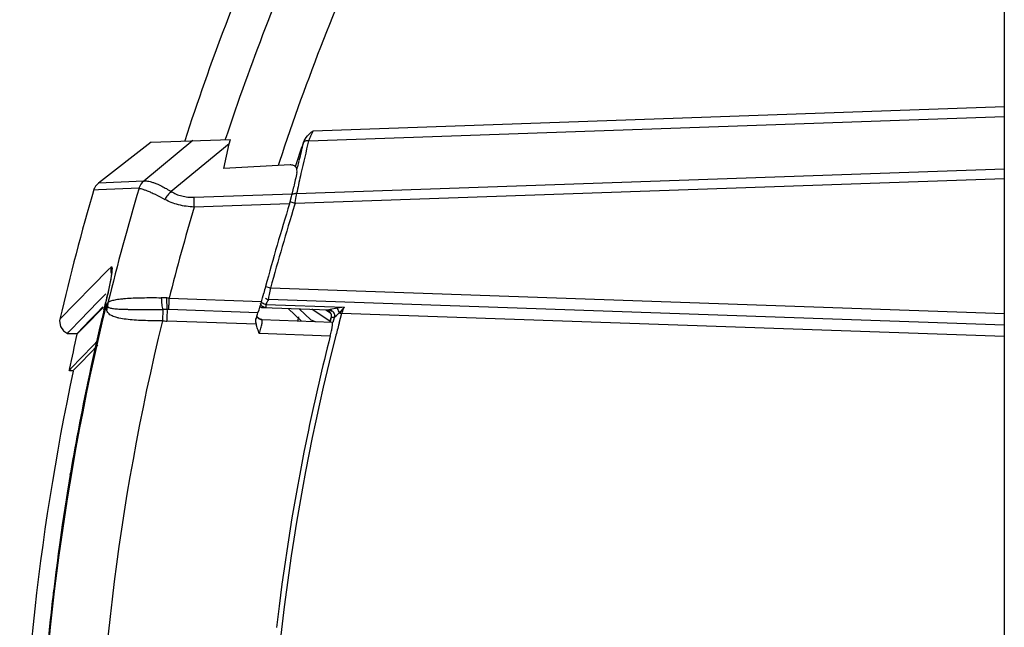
# Model space of a CAD drawing. Header units: inches. Extents: x 0 to 34, y 0 to 22.
# Tile 30 of 45: x 17 to 18.7, y 8.3 to 9.3. Entities that reach past the tile are written whole.
import ezdxf

# ---------------------------------------------------------------- set-up
doc = ezdxf.new("R2010")
doc.units = ezdxf.units.IN
doc.header["$LTSCALE"] = 1.87
doc.header["$MEASUREMENT"] = 0
doc.layers.get('0').update_dxf_attribs({"linetype": 'CONTINUOUS'})

msp = doc.modelspace()

# ---------------------------------------------------------------- linework, layer by layer
at = {"color": 6, "linetype": 'CONTINUOUS'}
for p, q in [((18.6668, 5.4229), (18.6668, 9.4514)), ((17.526, 9.1006), (18.6668, 9.1404)), ((17.5187, 9.0841), (18.6668, 9.1242)), ((17.3278, 9.0842), (17.2466, 9.0173)), ((17.2584, 9.0817), (17.3895, 9.0863)), ((17.3812, 9.0863), (17.382, 9.0887)), ((17.3877, 9.0789), (17.3895, 9.0863)), ((17.2585, 9.0817), (17.1717, 9.0143)), ((17.3877, 9.0789), (17.292, 9.0002)), ((17.3786, 9.0384), (17.3877, 9.0789)), ((17.4879, 9.0441), (17.3786, 9.0384)), ((17.4706, 9.0498), (17.4685, 9.0434)), ((17.4988, 8.9969), (18.6668, 9.0376)), ((17.4993, 9.036), (17.5005, 9.0412)), ((18.6668, 9.0214), (17.4964, 8.9805)), ((17.506, 9.0298), (17.5051, 9.026)), ((17.1668, 9.0091), (17.1637, 9.0025)), ((17.1721, 9.0029), (17.1638, 9.0025)), ((17.1717, 9.0143), (17.1668, 9.0091)), ((17.2466, 9.0173), (17.1717, 9.0143)), ((17.2387, 9.0056), (17.1721, 9.0029)), ((17.4919, 8.9983), (17.4941, 9.0082)), ((17.3295, 8.9909), (17.4916, 8.9965)), ((17.3298, 8.9746), (17.3295, 8.9909)), ((17.4889, 8.9862), (17.4905, 8.9919)), ((17.4905, 8.9919), (17.4916, 8.9965)), ((17.4916, 8.9965), (17.4919, 8.9983)), ((17.4966, 8.982), (17.4982, 8.9921)), ((17.4871, 8.9801), (17.3298, 8.9746)), ((17.4964, 8.9805), (17.4879, 8.9832)), ((17.4964, 8.9805), (17.4955, 8.9776)), ((17.188, 8.871), (17.1925, 8.8756)), ((17.1081, 8.7894), (17.188, 8.871)), ((17.1937, 8.8666), (17.1918, 8.8539)), ((17.4473, 8.8434), (17.4559, 8.841)), ((17.4559, 8.841), (18.6668, 8.7987)), ((17.2885, 8.8242), (17.4409, 8.8189)), ((17.4413, 8.8203), (17.4425, 8.8248)), ((17.4425, 8.8248), (17.4446, 8.8326)), ((17.1416, 8.7878), (17.1709, 8.8179)), ((17.178, 8.8087), (17.1702, 8.8007)), ((17.1792, 8.8099), (17.178, 8.8087)), ((17.1809, 8.8048), (17.1823, 8.8107)), ((17.1823, 8.8107), (17.1828, 8.813)), ((17.1828, 8.813), (17.1836, 8.8159)), ((17.1836, 8.8159), (17.1836, 8.8159)), ((17.1846, 8.8127), (17.1863, 8.8149)), ((17.1846, 8.8127), (17.1857, 8.8108)), ((17.1857, 8.8108), (17.1866, 8.8099)), ((17.1866, 8.8099), (17.1872, 8.8093)), ((17.1871, 8.8161), (17.1874, 8.8166)), ((17.4369, 8.8051), (17.4389, 8.8117)), ((17.4384, 8.81), (17.4401, 8.8092)), ((17.4385, 8.8102), (17.4414, 8.8088)), ((17.4409, 8.8189), (17.4413, 8.8203)), ((17.4414, 8.8088), (17.443, 8.8087)), ((17.443, 8.8087), (17.5522, 8.8048)), ((17.4434, 8.8158), (17.4454, 8.8148)), ((17.4481, 8.8139), (17.5773, 8.8094)), ((17.4481, 8.8139), (17.4481, 8.8092)), ((17.4481, 8.8092), (17.4482, 8.8085)), ((18.6668, 8.7797), (17.4523, 8.8221)), ((17.5659, 8.8076), (17.5543, 8.8052)), ((17.5773, 8.8094), (17.5659, 8.8076)), ((17.5672, 8.8054), (17.5659, 8.8076)), ((17.5773, 8.8094), (17.5694, 8.7999)), ((17.1702, 8.8007), (17.1577, 8.7878)), ((17.2778, 8.8054), (17.2773, 8.7867)), ((17.435, 8.8001), (17.2882, 8.8052)), ((17.433, 8.7946), (17.4341, 8.7976)), ((17.4341, 8.7976), (17.435, 8.8001)), ((17.435, 8.8001), (17.4369, 8.8051)), ((17.5543, 8.8052), (17.5522, 8.8048)), ((17.5522, 8.8048), (17.5548, 8.8044)), ((17.5537, 8.7848), (17.5557, 8.7924)), ((17.5557, 8.7922), (17.554, 8.7856)), ((17.5548, 8.8044), (17.5576, 8.8029)), ((17.5555, 8.7982), (17.5554, 8.7986)), ((17.5613, 8.7923), (17.5558, 8.7925)), ((17.5593, 8.7844), (17.5613, 8.7921)), ((17.5625, 8.7932), (17.5613, 8.7921)), ((17.5694, 8.7999), (17.5706, 8.7996)), ((17.573, 8.799), (17.5708, 8.7905)), ((18.6668, 8.7608), (17.573, 8.799)), ((17.1256, 8.7714), (17.1416, 8.7878)), ((17.1577, 8.7878), (17.137, 8.7665)), ((17.4324, 8.7812), (17.2846, 8.7864)), ((17.4318, 8.791), (17.4316, 8.7896)), ((17.4317, 8.7896), (17.4319, 8.7909)), ((17.4414, 8.7887), (17.4369, 8.79)), ((17.4414, 8.7887), (17.5579, 8.7846)), ((17.5708, 8.7905), (17.5687, 8.7826)), ((17.1206, 8.7661), (17.1228, 8.7684)), ((17.1206, 8.7661), (17.1367, 8.7661)), ((17.1228, 8.7685), (17.1235, 8.7691)), ((17.1235, 8.7691), (17.1256, 8.7714)), ((17.137, 8.7665), (17.1367, 8.7661)), ((17.5543, 8.7617), (17.4371, 8.7658)), ((17.5543, 8.7617), (17.5563, 8.7705)), ((17.1263, 8.708), (17.1623, 8.7456)), ((17.1706, 8.7466), (17.1432, 8.7182)), ((17.1623, 8.7456), (17.1713, 8.7549)), ((17.1432, 8.7182), (17.1314, 8.7057)), ((17.1231, 8.7046), (17.1243, 8.7058)), ((17.1243, 8.7058), (17.1261, 8.7077)), ((17.1246, 8.7046), (17.1304, 8.7046)), ((17.1261, 8.7077), (17.1263, 8.708)), ((17.1314, 8.7057), (17.1303, 8.7046)), ((17.1253, 8.5331), (17.1257, 8.5351))]:
    msp.add_line(p, q, dxfattribs=at)
at = {"color": 7, "linetype": 'CONTINUOUS'}
for p, q in [((17.1761, 8.8056), (17.1778, 8.8074)), ((17.1778, 8.8074), (17.1798, 8.8093)), ((17.1778, 8.8072), (17.1798, 8.8093)), ((17.1573, 8.7863), (17.1707, 8.8)), ((17.1573, 8.7862), (17.1707, 8.8)), ((17.1707, 8.8), (17.1761, 8.8056)), ((17.1707, 8.8), (17.1761, 8.8055)), ((17.1761, 8.8055), (17.1778, 8.8072)), ((17.507, 8.7864), (17.4851, 8.8072)), ((17.5012, 8.7883), (17.5026, 8.7936)), ((17.5032, 8.8065), (17.5225, 8.7882)), ((17.554, 8.7858), (17.5242, 8.8058)), ((17.5469, 8.805), (17.5553, 8.7994)), ((17.5577, 8.8029), (17.5557, 8.8041)), ((17.5557, 8.7924), (17.5564, 8.7934)), ((17.5557, 8.7925), (17.5564, 8.7934)), ((17.5557, 8.7922), (17.5557, 8.7924)), ((17.1369, 8.7652), (17.1573, 8.7862)), ((17.5009, 8.787), (17.5012, 8.7883)), ((17.5225, 8.7882), (17.5293, 8.7856)), ((17.1363, 8.7646), (17.1369, 8.7652))]:
    msp.add_line(p, q, dxfattribs=at)
at = {"color": 6, "linetype": 'CONTINUOUS'}
for points in [[(17.1935, 8.8677), (17.1935, 8.8674), (17.1933, 8.8652), (17.1928, 8.8612), (17.192, 8.8555)], [(17.192, 8.8555), (17.1907, 8.8484), (17.189, 8.84), (17.1869, 8.8305), (17.1846, 8.8201), (17.1835, 8.8159)], [(17.4369, 8.79), (17.4338, 8.7929), (17.433, 8.7945)], [(17.1081, 8.7894), (17.1077, 8.7866), (17.109, 8.7775), (17.1142, 8.77), (17.1206, 8.7661)]]:
    msp.add_lwpolyline(points, dxfattribs=at)
for centre, radius, start, end in [((21.0837, 7.8665), 3.9612, 156.2057, 162.1051), ((21.0718, 7.8666), 3.8869, 155.9979, 161.6742), ((21.0587, 7.8697), 3.7772, 155.2968, 161.7952), ((20.4692, 8.3655), 3.0368, 166.3113, 167.3629), ((21.0596, 7.8705), 3.7504, 161.1668, 161.814), ((20.4238, 8.3694), 2.9996, 166.2915, 166.8621), ((17.6369, 9.0492), 0.1309, 165.8736, 166.301), ((20.3213, 8.3935), 2.8943, 166.8662, 167.0684), ((20.4603, 8.3632), 3.0355, 167.5085, 167.7329), ((20.461, 8.3631), 3.0362, 167.2843, 167.5087), ((20.4587, 8.3678), 3.026, 167.4368, 168.0025), ((21.0881, 7.8634), 4.0863, 163.7763, 166.9025), ((21.0761, 7.8633), 4.0038, 163.4225, 166.2249), ((17.2607, 8.9992), 0.023, 127.8893, 163.6891), ((17.2278, 9.0607), 0.2716, 342.7368, 344.0751), ((17.1749, 9.0366), 0.3263, 352.1715, 352.81), ((17.0608, 9.0511), 0.4413, 352.7858, 352.9341), ((21.0814, 7.8628), 3.9129, 163.4915, 165.7764), ((21.0778, 7.8646), 3.7599, 162.7418, 164.9122), ((21.0789, 7.8642), 3.7524, 162.7403, 164.912), ((17.2178, 9.0267), 0.2824, 350.5873, 350.8904), ((21.0847, 7.8627), 3.7671, 164.9116, 165.0813), ((23.4405, 2.6747), 8.7777, 135.46318, 135.58336), ((16.3057, 9.0292), 0.9034, 346.3474, 347.0927), ((16.4042, 9.0065), 0.8024, 347.096, 347.3431), ((17.271, 8.6078), 0.2171, 86.472, 88.8174), ((17.2725, 8.6323), 0.1926, 85.242, 86.4855), ((21.0756, 7.8634), 4.0052, 166.2898, 193.7102), ((21.0945, 7.8634), 4.0252, 166.3117, 173.17), ((17.0062, 8.9473), 0.2235, 323.6822, 324.0466), ((17.209, 8.8112), 0.0224, 167.4041, 183.3181), ((17.2057, 8.8803), 0.2431, 343.5957, 344.6698), ((17.1895, 8.8849), 0.26, 344.6528, 345.2967), ((17.4538, 8.835), 0.0218, 247.3223, 254.898), ((17.5883, 8.7507), 0.1538, 155.1891, 155.7592), ((21.0908, 7.8641), 4.0215, 166.4715, 167.9803), ((17.2772, 8.4455), 0.3599, 88.7739, 89.9091), ((17.28, 8.5704), 0.235, 87.999, 88.791), ((17.5868, 8.7443), 0.1618, 161.9006, 163.2426), ((17.4416, 8.7985), 0.00974, 225.3525, 232.5878), ((17.7621, 9.5085), 0.7343, 254.8776, 255.0773), ((21.0692, 7.8634), 3.9027, 166.3158, 193.6842), ((17.3263, 9.933), 1.1474, 267.551, 267.9165), ((21.1748, 7.8426), 3.7265, 165.3898, 165.7458), ((21.0858, 7.8634), 4.051, 167.1449, 167.9884), ((21.0724, 7.8634), 3.6222, 165.6668, 194.3331), ((21.0932, 7.8607), 3.6518, 165.7157, 168.222), ((21.0845, 7.8634), 4.0427, 168.0036, 191.9964), ((21.0973, 7.8627), 4.0282, 167.9806, 170.3912), ((21.0972, 7.8598), 3.6559, 168.221, 172.8378), ((21.093, 7.8634), 4.0238, 170.42, 189.5799), ((21.0917, 7.8637), 4.0225, 173.1698, 174.5502), ((21.0893, 7.8608), 3.6479, 172.8385, 173.3894)]:
    msp.add_arc(centre, radius, start, end, dxfattribs=at)
at = {"color": 7, "linetype": 'CONTINUOUS'}
msp.add_arc((17.5517, 8.7948), 0.00999, 54.8451, 66.5775, dxfattribs=at)
at = {"color": 6, "linetype": 'CONTINUOUS'}
for points, knots in [([(17.51, 9.0812), (17.5113, 9.0852), (17.5151, 9.0906), (17.5211, 9.0965), (17.5244, 9.0992), (17.526, 9.1006)], [0, 0, 0, 0, 0.498991, 0.749512, 1, 1, 1, 1]), ([(17.526, 9.1006), (17.5252, 9.0992), (17.5238, 9.0963), (17.5213, 9.0908), (17.5196, 9.0867), (17.5187, 9.0841)], [0, 0, 0, 0, 0.270974, 0.534844, 1, 1, 1, 1]), ([(17.5187, 9.0841), (17.5177, 9.0842), (17.5158, 9.0841), (17.5131, 9.0835), (17.511, 9.0822), (17.51, 9.0809), (17.5097, 9.0802)], [0, 0, 0, 0, 0.28578, 0.550179, 0.786955, 1, 1, 1, 1]), ([(17.4992, 9.0314), (17.4995, 9.0328), (17.4997, 9.0351), (17.499, 9.038), (17.498, 9.0401), (17.4962, 9.0419), (17.4938, 9.0433), (17.491, 9.0441), (17.4889, 9.0442), (17.4879, 9.0441)], [0, 0, 0, 0, 0.218322, 0.32844, 0.442113, 0.564638, 0.699457, 0.846292, 1, 1, 1, 1]), ([(17.2386, 9.0056), (17.2389, 9.0056), (17.2394, 9.0055), (17.241, 9.0052), (17.2436, 9.0045), (17.2477, 9.0032), (17.2527, 9.0013), (17.2588, 8.9987), (17.2685, 8.9942), (17.2761, 8.9902), (17.2813, 8.9872)], [0, 0, 0, 0, 0.014925, 0.036766, 0.100906, 0.191822, 0.308623, 0.449874, 0.614022, 1, 1, 1, 1]), ([(17.2466, 9.0173), (17.247, 9.0174), (17.2478, 9.0177), (17.2499, 9.0178), (17.2531, 9.0176), (17.2577, 9.0166), (17.2657, 9.0141), (17.2746, 9.0101), (17.2842, 9.0049), (17.2894, 9.0018), (17.292, 9.0001)], [0, 0, 0, 0, 0.023938, 0.052548, 0.12536, 0.220441, 0.337886, 0.63406, 0.809475, 1, 1, 1, 1]), ([(17.292, 9.0002), (17.2899, 8.9985), (17.2859, 8.9945), (17.2827, 8.9898), (17.2813, 8.9872)], [0, 0, 0, 0, 0.48455, 1, 1, 1, 1]), ([(17.3298, 8.9746), (17.3211, 8.975), (17.3082, 8.9767), (17.2921, 8.9818), (17.2848, 8.9853), (17.2813, 8.9872)], [0, 0, 0, 0, 0.519743, 0.766873, 1, 1, 1, 1]), ([(17.292, 9.0002), (17.2946, 8.9985), (17.3002, 8.9956), (17.3094, 8.9926), (17.3193, 8.9909), (17.3261, 8.9908), (17.3295, 8.9909)], [0, 0, 0, 0, 0.233237, 0.480075, 0.737276, 1, 1, 1, 1]), ([(17.4988, 8.9969), (17.4981, 8.9969), (17.4957, 8.9969), (17.4932, 8.9962), (17.4917, 8.9951)], [0, 0, 0, 0, 0.271558, 1, 1, 1, 1]), ([(17.1926, 8.8756), (17.1921, 8.8738), (17.1918, 8.8701), (17.1924, 8.8665), (17.193, 8.8647)], [0, 0, 0, 0, 0.498021, 1, 1, 1, 1]), ([(17.1925, 8.8756), (17.1926, 8.8757), (17.1928, 8.8758), (17.1931, 8.876), (17.1933, 8.876), (17.1936, 8.8759), (17.1937, 8.8757), (17.194, 8.8752), (17.1941, 8.8744), (17.1942, 8.873), (17.1941, 8.8704), (17.1939, 8.8682), (17.1937, 8.8666)], [0, 0, 0, 0, 0.035258, 0.062965, 0.085277, 0.106237, 0.130697, 0.162015, 0.251182, 0.379787, 0.548157, 1, 1, 1, 1]), ([(17.1918, 8.8539), (17.1911, 8.8502), (17.1896, 8.8425), (17.188, 8.8348), (17.1871, 8.8307)], [0, 0, 0, 0, 0.472656, 1, 1, 1, 1]), ([(17.4523, 8.8221), (17.4526, 8.8234), (17.4532, 8.8261), (17.4544, 8.8324), (17.4553, 8.8374), (17.4559, 8.841)], [0, 0, 0, 0, 0.194476, 0.435523, 1, 1, 1, 1]), ([(17.1875, 8.8166), (17.1879, 8.8172), (17.189, 8.8183), (17.1912, 8.8195), (17.194, 8.8204), (17.1974, 8.8212), (17.2013, 8.822), (17.2059, 8.8226), (17.211, 8.8232), (17.2188, 8.8239), (17.2297, 8.8246), (17.2494, 8.8251), (17.2648, 8.8251), (17.2754, 8.8249)], [0, 0, 0, 0, 0.0239, 0.051115, 0.083585, 0.122299, 0.167622, 0.219329, 0.277077, 0.340507, 0.482847, 0.642975, 1, 1, 1, 1]), ([(17.2754, 8.8249), (17.2756, 8.8212), (17.276, 8.816), (17.2769, 8.8095), (17.2775, 8.8067), (17.2778, 8.8054)], [0, 0, 0, 0, 0.559104, 0.801569, 1, 1, 1, 1]), ([(17.2843, 8.8245), (17.2843, 8.8209), (17.2843, 8.8157), (17.2846, 8.8093), (17.2848, 8.8066), (17.2849, 8.8053)], [0, 0, 0, 0, 0.564241, 0.805548, 1, 1, 1, 1]), ([(17.2882, 8.8052), (17.2881, 8.8058), (17.2881, 8.807), (17.2881, 8.809), (17.2882, 8.8112), (17.2882, 8.8135), (17.2883, 8.8161), (17.2883, 8.8196), (17.2884, 8.8224), (17.2885, 8.8242)], [0, 0, 0, 0, 0.090275, 0.193891, 0.309328, 0.434826, 0.568649, 0.709005, 1, 1, 1, 1]), ([(17.4472, 8.8243), (17.4476, 8.824), (17.4492, 8.823), (17.451, 8.8224), (17.4523, 8.8221)], [0, 0, 0, 0, 0.250778, 1, 1, 1, 1]), ([(17.1855, 8.8039), (17.1853, 8.8047), (17.1847, 8.8075), (17.1845, 8.8105), (17.1846, 8.8127)], [0, 0, 0, 0, 0.25605, 1, 1, 1, 1]), ([(17.1855, 8.804), (17.1856, 8.8044), (17.1862, 8.8064), (17.1865, 8.8084), (17.1866, 8.8099)], [0, 0, 0, 0, 0.252832, 1, 1, 1, 1]), ([(17.1875, 8.8166), (17.1873, 8.816), (17.1869, 8.8136), (17.1869, 8.8111), (17.1872, 8.8093)], [0, 0, 0, 0, 0.249217, 1, 1, 1, 1]), ([(17.1872, 8.8093), (17.1878, 8.809), (17.1893, 8.8085), (17.1918, 8.8078), (17.1951, 8.8071), (17.1989, 8.8067), (17.2033, 8.8063), (17.2102, 8.8059), (17.2178, 8.8058), (17.2259, 8.8056), (17.235, 8.8055), (17.2523, 8.8055), (17.2675, 8.8055), (17.2778, 8.8054)], [0, 0, 0, 0, 0.022141, 0.051593, 0.087893, 0.130586, 0.179327, 0.233805, 0.358489, 0.427868, 0.501328, 0.658618, 1, 1, 1, 1]), ([(17.4427, 8.8104), (17.4419, 8.811), (17.4405, 8.8124), (17.4395, 8.8142), (17.4392, 8.8151)], [0, 0, 0, 0, 0.499643, 1, 1, 1, 1]), ([(17.4401, 8.8092), (17.4408, 8.8089), (17.4418, 8.8087), (17.4427, 8.8087), (17.443, 8.8087)], [0, 0, 0, 0, 0.752436, 1, 1, 1, 1]), ([(17.4405, 8.8179), (17.4407, 8.8177), (17.4416, 8.8169), (17.4426, 8.8162), (17.4434, 8.8158)], [0, 0, 0, 0, 0.228158, 1, 1, 1, 1]), ([(17.4482, 8.8085), (17.4472, 8.8085), (17.4453, 8.8089), (17.4435, 8.8098), (17.4427, 8.8104)], [0, 0, 0, 0, 0.498323, 1, 1, 1, 1]), ([(17.4523, 8.8221), (17.4517, 8.8211), (17.4505, 8.8189), (17.4493, 8.8165), (17.4487, 8.8153)], [0, 0, 0, 0, 0.457412, 1, 1, 1, 1]), ([(17.5773, 8.8094), (17.5769, 8.8086), (17.5754, 8.8051), (17.574, 8.8016), (17.573, 8.799)], [0, 0, 0, 0, 0.238488, 1, 1, 1, 1]), ([(17.2773, 8.7867), (17.2719, 8.7866), (17.2613, 8.7867), (17.2458, 8.7871), (17.2312, 8.7879), (17.2179, 8.7891), (17.2078, 8.7907), (17.2008, 8.7925), (17.1963, 8.7939), (17.1925, 8.7957), (17.1893, 8.7979), (17.1869, 8.8007), (17.1859, 8.8028), (17.1855, 8.8039)], [0, 0, 0, 0, 0.166423, 0.328327, 0.480997, 0.620282, 0.742496, 0.796217, 0.844661, 0.887995, 0.927029, 0.963515, 1, 1, 1, 1]), ([(17.2849, 8.8053), (17.285, 8.8026), (17.2849, 8.7963), (17.2847, 8.79), (17.2846, 8.7864)], [0, 0, 0, 0, 0.434981, 1, 1, 1, 1]), ([(17.5465, 8.805), (17.5484, 8.805), (17.5513, 8.804), (17.5541, 8.8013), (17.5551, 8.7995), (17.5554, 8.7986)], [0, 0, 0, 0, 0.496482, 0.748196, 1, 1, 1, 1]), ([(17.5554, 8.7986), (17.5558, 8.7976), (17.5562, 8.7956), (17.556, 8.7935), (17.5557, 8.7925)], [0, 0, 0, 0, 0.502518, 1, 1, 1, 1]), ([(17.5694, 8.7999), (17.5687, 8.7994), (17.5675, 8.7982), (17.5656, 8.7965), (17.564, 8.7948), (17.563, 8.7937), (17.5625, 8.7932)], [0, 0, 0, 0, 0.271966, 0.534301, 0.78359, 1, 1, 1, 1]), ([(17.5694, 8.7999), (17.5693, 8.8004), (17.5687, 8.8023), (17.5679, 8.8041), (17.5672, 8.8054)], [0, 0, 0, 0, 0.250692, 1, 1, 1, 1]), ([(17.4324, 8.7812), (17.4322, 8.7819), (17.4319, 8.783), (17.4317, 8.7844), (17.4315, 8.7858), (17.4315, 8.7876), (17.4315, 8.789), (17.4316, 8.7896)], [0, 0, 0, 0, 0.255453, 0.38229, 0.508104, 0.757139, 1, 1, 1, 1]), ([(17.4371, 8.7658), (17.4363, 8.7684), (17.4344, 8.7734), (17.4329, 8.7786), (17.4324, 8.7812)], [0, 0, 0, 0, 0.500073, 1, 1, 1, 1]), ([(17.4357, 8.7908), (17.4365, 8.7901), (17.4384, 8.7891), (17.4404, 8.7887), (17.4414, 8.7887)], [0, 0, 0, 0, 0.502388, 1, 1, 1, 1]), ([(17.4371, 8.7658), (17.4376, 8.7672), (17.4386, 8.7701), (17.4398, 8.7743), (17.4408, 8.7782), (17.4415, 8.7812), (17.4419, 8.7833), (17.4421, 8.7847), (17.4422, 8.7859), (17.4422, 8.7868), (17.4422, 8.7876), (17.442, 8.7882), (17.4418, 8.7886), (17.4415, 8.7887), (17.4414, 8.7887)], [0, 0, 0, 0, 0.19056, 0.375574, 0.546882, 0.697294, 0.7626, 0.820418, 0.870223, 0.911549, 0.944138, 0.968413, 0.985781, 1, 1, 1, 1]), ([(17.5563, 8.7705), (17.5566, 8.7715), (17.5569, 8.7734), (17.5575, 8.7761), (17.5579, 8.7785), (17.5581, 8.7806), (17.5583, 8.7823), (17.5583, 8.7834), (17.5582, 8.784), (17.5582, 8.7844), (17.558, 8.7846), (17.5579, 8.7846), (17.5579, 8.7846)], [0, 0, 0, 0, 0.210955, 0.404145, 0.575196, 0.72023, 0.836233, 0.920605, 0.950709, 0.973076, 0.988584, 1, 1, 1, 1])]:
    msp.add_open_spline(points, degree=3, knots=knots, dxfattribs=at)
msp.add_open_spline([(17.4328, 8.7944), (17.4333, 8.7933), (17.434, 8.7924), (17.4348, 8.7916)], degree=3, dxfattribs=at)
at = {"color": 7, "linetype": 'CONTINUOUS'}
for points, knots in [([(17.552, 8.8048), (17.5524, 8.8048), (17.5536, 8.8047), (17.5548, 8.8044), (17.5557, 8.804)], [0, 0, 0, 0, 0.248545, 1, 1, 1, 1]), ([(17.5557, 8.8041), (17.5554, 8.8042), (17.5543, 8.8046), (17.5531, 8.8048), (17.5522, 8.8048)], [0, 0, 0, 0, 0.2523, 1, 1, 1, 1]), ([(17.5611, 8.7982), (17.5608, 8.7991), (17.5599, 8.8009), (17.5585, 8.8023), (17.5577, 8.8029)], [0, 0, 0, 0, 0.50088, 1, 1, 1, 1]), ([(17.561, 8.7984), (17.5614, 8.7975), (17.5618, 8.7954), (17.5616, 8.7933), (17.5613, 8.7923)], [0, 0, 0, 0, 0.50213, 1, 1, 1, 1]), ([(17.5614, 8.7923), (17.5615, 8.7928), (17.5619, 8.7948), (17.5616, 8.7968), (17.5611, 8.7982)], [0, 0, 0, 0, 0.24917, 1, 1, 1, 1])]:
    msp.add_open_spline(points, degree=3, knots=knots, dxfattribs=at)

doc.saveas('drawing.dxf')
